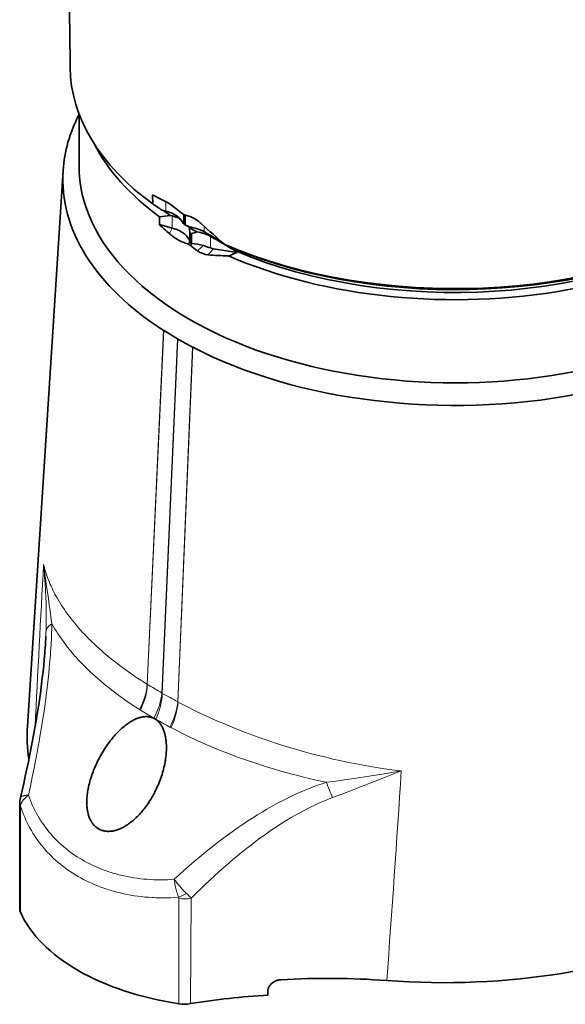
# Model space of a CAD drawing. Extents: x -922 to 7836, y -4841 to 1297.
# Tile 20 of 89: x 4686 to 4809, y -4841 to -4618. Entities that reach past the tile are written whole.
import ezdxf

# ---------------------------------------------------------------- set-up
doc = ezdxf.new("R2010")
doc.units = 0

msp = doc.modelspace()

# ---------------------------------------------------------------- linework, layer by layer
at = {"color": 7, "lineweight": 35}
for p, q in [((4699, -4639.631348), (4699, -4651.317871)), ((4695.398438, -4652.407227), (4687.334473, -4777.958984)), ((4715.65918, -4659.977051), (4715.583984, -4657.915039)), ((4718.645996, -4661.597656), (4717.785645, -4661.365723)), ((4717.15625, -4664.634766), (4717.15625, -4662.854492)), ((4720.05957, -4662.665039), (4719.588379, -4662.547852)), ((4722.431152, -4662.201172), (4722.10498, -4662.011719)), ((4722.431152, -4662.201172), (4722.759277, -4662.389648)), ((4722.658691, -4662.332031), (4722.658691, -4664.49707)), ((4723.012207, -4662.466309), (4723.012207, -4664.701172)), ((4717.15625, -4664.634766), (4720.05957, -4665.416504)), ((4722.658691, -4664.49707), (4722.835449, -4664.599121)), ((4723.012207, -4664.701172), (4722.835449, -4664.599121)), ((4723.85791, -4665.17334), (4723.012207, -4664.701172)), ((4731.269531, -4668.54834), (4727.312012, -4666.263672)), ((4724.072754, -4666.526367), (4724.072754, -4668.714844)), ((4724.426758, -4666.730469), (4724.426758, -4668.918945)), ((4723.588379, -4668.991211), (4724.072754, -4668.714844)), ((4724.205078, -4669.347168), (4724.426758, -4668.918945)), ((4729.378906, -4670.081055), (4734.772461, -4670.928711)), ((4733.723145, -4669.965332), (4733.669922, -4669.93457)), ((4733.723145, -4669.965332), (4733.822754, -4670.004883)), ((4734.22998, -4670.519043), (4734.772461, -4670.928711)), ((4718.083984, -4688.544922), (4718.138184, -4688.578125)), ((4724.703125, -4692.366699), (4724.644531, -4692.334473)), ((4685.596191, -4819.317383), (4685.596191, -4795.53418)), ((4741.674316, -4838.77832), (4741.67041, -4837.936035))]:
    msp.add_line(p, q, dxfattribs=at)
at = {"color": 7, "lineweight": 13}
for p, q in [((4718.645996, -4659.465332), (4718.645996, -4661.597656)), ((4720.05957, -4662.665039), (4720.05957, -4665.416504)), ((4719.409668, -4666.678711), (4720.060059, -4665.416504)), ((4727.312012, -4666.263672), (4727.312012, -4665.050293)), ((4728.72998, -4669.919434), (4728.72998, -4667.309082)), ((4718.083984, -4688.544922), (4714.362305, -4768.498047)), ((4718.138184, -4688.578125), (4714.416992, -4768.524902)), ((4721.251953, -4690.47168), (4717.711914, -4770.51123)), ((4721.362793, -4690.535645), (4717.823242, -4770.575195)), ((4721.293945, -4772.495605), (4724.644531, -4692.334473)), ((4721.352051, -4772.533691), (4724.703125, -4692.366699)), ((4692.650879, -4753.292969), (4692.85498, -4754.828125)), ((4685.756836, -4820.043457), (4685.756836, -4796.260254)), ((4721.570801, -4840.720703), (4721.570801, -4816.9375)), ((4724.352051, -4816.893066), (4724.192383, -4840.704102))]:
    msp.add_line(p, q, dxfattribs=at)
at = {"color": 7, "lineweight": 35}
for points in [[(4717.958496, -4659.107422), (4718.11084, -4659.182617), (4718.258301, -4659.257324), (4718.542969, -4659.408203), (4718.816895, -4659.5625), (4719.084961, -4659.721191), (4719.226074, -4659.808594), (4719.366699, -4659.897949), (4719.510254, -4659.991699), (4719.654297, -4660.087891), (4719.945801, -4660.290039), (4720.25, -4660.510742), (4720.57373, -4660.754883), (4720.899414, -4661.010254), (4721.255859, -4661.29834), (4721.652832, -4661.62793), (4722.10498, -4662.011719)], [(4719.409668, -4666.678711), (4719.545898, -4666.794922), (4719.678711, -4666.905762), (4719.80957, -4667.012207), (4719.937988, -4667.114258), (4720.1875, -4667.305176), (4720.430664, -4667.481445), (4720.67041, -4667.645996), (4720.90918, -4667.800293), (4721.029297, -4667.874512), (4721.150879, -4667.946777), (4721.313965, -4668.041016), (4721.480469, -4668.132324), (4721.650391, -4668.22168), (4721.848145, -4668.319824), (4722.053711, -4668.416992), (4722.269043, -4668.512695), (4722.49707, -4668.607422), (4722.739258, -4668.702148), (4722.999023, -4668.797363), (4723.280762, -4668.893555), (4723.588379, -4668.991211)], [(4685.745117, -4794.179688), (4686.125488, -4792.547363), (4686.496582, -4790.916504), (4686.85791, -4789.287598), (4687.209473, -4787.661621), (4687.550781, -4786.038574), (4687.881348, -4784.418945), (4688.201172, -4782.803711), (4688.509766, -4781.193848), (4688.810059, -4779.570313), (4689.097656, -4777.954102), (4689.372559, -4776.345215), (4689.634766, -4774.745117), (4689.882813, -4773.154785), (4690.116211, -4771.575195), (4690.335449, -4770.008301), (4690.538574, -4768.45459), (4690.710938, -4767.046387), (4690.869141, -4765.652832), (4691.012695, -4764.275391), (4691.141602, -4762.915527), (4691.254883, -4761.575684), (4691.305176, -4760.916504), (4691.352051, -4760.257324), (4691.394043, -4759.61084), (4691.432617, -4758.963867), (4691.46582, -4758.330078), (4691.495605, -4757.696777)], [(4703, -4786.345215), (4703.197266, -4785.936035), (4703.401367, -4785.530762), (4703.611816, -4785.128906), (4703.828125, -4784.730469), (4704.050781, -4784.336426), (4704.279297, -4783.946289), (4704.51416, -4783.560547), (4704.754883, -4783.178711), (4705.001465, -4782.801758), (4705.253906, -4782.429199), (4705.511719, -4782.062012), (4705.775879, -4781.699707), (4705.911133, -4781.519043), (4706.047852, -4781.339844), (4706.184082, -4781.165039), (4706.321777, -4780.991211), (4706.532715, -4780.731445), (4706.746582, -4780.475586), (4706.963867, -4780.222656), (4707.18457, -4779.974121), (4707.453613, -4779.680664), (4707.727539, -4779.393555), (4707.866211, -4779.251953), (4708.006348, -4779.112305), (4708.23291, -4778.892578), (4708.462402, -4778.677246), (4708.695313, -4778.466309), (4708.931152, -4778.260254), (4709.17041, -4778.05957), (4709.436035, -4777.84668), (4709.570313, -4777.742676), (4709.705078, -4777.640137), (4709.886719, -4777.506836), (4710.070313, -4777.376953), (4710.255371, -4777.250488), (4710.47998, -4777.104004), (4710.707031, -4776.962891), (4710.936523, -4776.828125), (4711.168457, -4776.699707), (4711.402344, -4776.578125), (4711.632813, -4776.466797), (4711.865234, -4776.362305), (4711.982422, -4776.312988), (4712.100098, -4776.265625), (4712.289551, -4776.194336), (4712.47998, -4776.128418), (4712.671387, -4776.067871), (4712.864258, -4776.013672), (4713.057617, -4775.966309), (4713.164063, -4775.942871), (4713.270508, -4775.921387), (4713.376953, -4775.902344), (4713.483398, -4775.885254), (4713.625488, -4775.866211), (4713.767578, -4775.850586), (4713.909668, -4775.839844), (4714.080078, -4775.832031), (4714.25, -4775.831055), (4714.418945, -4775.835938), (4714.587402, -4775.848145), (4714.754883, -4775.867188), (4714.92627, -4775.893555), (4715.095703, -4775.928223), (4715.179688, -4775.948242), (4715.263184, -4775.970215), (4715.387695, -4776.006836), (4715.510742, -4776.047363), (4715.631836, -4776.092773), (4715.751465, -4776.142578), (4715.877441, -4776.200195), (4716.001465, -4776.262695), (4716.122559, -4776.330078), (4716.241699, -4776.401855), (4716.358398, -4776.478516), (4716.429688, -4776.528809), (4716.5, -4776.580566), (4716.569824, -4776.634277), (4716.638672, -4776.689941), (4716.772461, -4776.806152), (4716.893555, -4776.92041), (4717.010254, -4777.040039), (4717.123535, -4777.164551), (4717.231934, -4777.294434), (4717.336426, -4777.428223), (4717.436523, -4777.566406), (4717.494629, -4777.651367), (4717.550781, -4777.737305), (4717.65918, -4777.914063), (4717.761719, -4778.095215), (4717.858398, -4778.280762), (4717.94873, -4778.470215), (4718.036133, -4778.668945), (4718.117676, -4778.871582), (4718.193359, -4779.077637), (4718.263672, -4779.286133), (4718.328613, -4779.498047), (4718.378418, -4779.675781), (4718.424805, -4779.855469), (4718.468262, -4780.036621), (4718.498047, -4780.17334), (4718.526367, -4780.310547), (4718.577148, -4780.587402), (4718.615234, -4780.825684), (4718.648438, -4781.065918), (4718.676758, -4781.307129), (4718.700684, -4781.549316), (4718.713867, -4781.710938), (4718.725098, -4781.873535), (4718.741699, -4782.19873), (4718.751465, -4782.524902), (4718.753906, -4782.800781)], [(4718.753906, -4782.800781), (4718.75293, -4782.979004), (4718.75, -4783.157715), (4718.737793, -4783.515137), (4718.71875, -4783.873047), (4718.691895, -4784.230957), (4718.658203, -4784.588867), (4718.617676, -4784.946289), (4718.570801, -4785.303223), (4718.517578, -4785.660156), (4718.483887, -4785.863281), (4718.44873, -4786.066406), (4718.372559, -4786.472168), (4718.288574, -4786.876465), (4718.196777, -4787.279785), (4718.098145, -4787.681152), (4717.992188, -4788.081543), (4717.879395, -4788.47998), (4717.754883, -4788.892578), (4717.623535, -4789.302734), (4717.484375, -4789.710938), (4717.338379, -4790.117188), (4717.186035, -4790.520508), (4717.026367, -4790.921387), (4716.859863, -4791.319336), (4716.687012, -4791.713867), (4716.507813, -4792.105469)], [(4703, -4786.345215), (4702.805176, -4786.766113), (4702.617188, -4787.190918), (4702.525879, -4787.404297), (4702.436523, -4787.618652), (4702.297363, -4787.962891), (4702.163086, -4788.309082), (4702.033691, -4788.657227), (4701.909668, -4789.006836), (4701.790527, -4789.358398), (4701.666504, -4789.744629), (4701.549316, -4790.132813), (4701.438477, -4790.522461), (4701.334961, -4790.913574), (4701.23877, -4791.306152), (4701.150391, -4791.700195), (4701.108887, -4791.897949), (4701.069824, -4792.096191), (4701.032227, -4792.293457), (4700.997559, -4792.491211), (4700.942871, -4792.828125), (4700.894531, -4793.165039), (4700.852539, -4793.501953), (4700.817871, -4793.839355), (4700.790527, -4794.176758), (4700.770508, -4794.513184), (4700.763184, -4794.684082), (4700.757813, -4794.85498), (4700.754883, -4795.02002), (4700.753906, -4795.185059)], [(4700.753906, -4795.185059), (4700.757324, -4795.489746), (4700.768066, -4795.792969), (4700.786621, -4796.094727), (4700.798828, -4796.245117), (4700.812988, -4796.39502), (4700.829102, -4796.544434), (4700.847656, -4796.693359), (4700.883789, -4796.946777), (4700.926758, -4797.19873), (4700.976074, -4797.447754), (4701.032715, -4797.694824), (4701.096191, -4797.938477), (4701.130859, -4798.05957), (4701.16748, -4798.179688), (4701.205566, -4798.297852), (4701.245605, -4798.415527), (4701.324707, -4798.630371), (4701.410645, -4798.841797), (4701.456055, -4798.945801), (4701.503418, -4799.048828), (4701.569336, -4799.18457), (4701.638184, -4799.317871), (4701.710449, -4799.44873), (4701.807617, -4799.61377), (4701.910645, -4799.774902), (4702.018555, -4799.931152), (4702.131836, -4800.08252), (4702.250488, -4800.229004), (4702.374512, -4800.370117), (4702.503418, -4800.505371), (4702.63623, -4800.633789), (4702.773926, -4800.755859), (4702.916016, -4800.871582), (4702.98877, -4800.926758), (4703.0625, -4800.980469), (4703.163086, -4801.049805), (4703.265137, -4801.115723), (4703.369141, -4801.178711), (4703.475098, -4801.238281), (4703.58252, -4801.294922), (4703.691406, -4801.348633), (4703.774414, -4801.38623), (4703.85791, -4801.422363), (4703.942383, -4801.457031), (4704.027832, -4801.489258), (4704.200684, -4801.548828), (4704.376465, -4801.601074), (4704.554199, -4801.645508), (4704.712402, -4801.678711), (4704.871582, -4801.706055), (4705.032715, -4801.728027), (4705.194336, -4801.744629), (4705.356934, -4801.755859), (4705.458496, -4801.759766), (4705.560059, -4801.762207), (4705.663574, -4801.762207), (4705.767578, -4801.760254), (4705.973633, -4801.750977), (4706.180176, -4801.733398), (4706.369629, -4801.710938), (4706.558594, -4801.682617), (4706.74707, -4801.648438), (4706.935547, -4801.608398), (4707.123535, -4801.563477), (4707.240234, -4801.532227), (4707.356934, -4801.499023), (4707.589844, -4801.427246), (4707.820801, -4801.347656), (4707.942383, -4801.302246), (4708.063477, -4801.255371), (4708.304688, -4801.155762), (4708.543457, -4801.04834), (4708.780273, -4800.934082), (4709.014648, -4800.813477), (4709.246582, -4800.686035), (4709.430664, -4800.57959), (4709.612793, -4800.469727), (4709.793457, -4800.355957), (4709.927734, -4800.269043), (4710.060547, -4800.179688), (4710.193359, -4800.088379), (4710.325195, -4799.995117), (4710.512207, -4799.858398), (4710.697266, -4799.71875), (4710.879883, -4799.575195), (4711.015137, -4799.466309), (4711.148926, -4799.355957), (4711.283203, -4799.242188), (4711.416016, -4799.126953), (4711.677246, -4798.892578), (4711.934082, -4798.652344), (4712.186523, -4798.405762), (4712.433594, -4798.153809), (4712.65625, -4797.918945), (4712.874512, -4797.680176), (4713.089355, -4797.437012), (4713.300293, -4797.189941), (4713.507324, -4796.938965), (4713.634766, -4796.780273), (4713.760742, -4796.620605), (4714.008301, -4796.296875), (4714.25, -4795.967773), (4714.464844, -4795.664551), (4714.674805, -4795.356934), (4714.879883, -4795.045898), (4715.080078, -4794.731445), (4715.275391, -4794.414063), (4715.466309, -4794.092773), (4715.633789, -4793.80127), (4715.796875, -4793.507324), (4715.956543, -4793.210938), (4716.112305, -4792.912109), (4716.213867, -4792.711914), (4716.313477, -4792.510742), (4716.507813, -4792.105469)], [(4741.67041, -4837.936035), (4741.672852, -4837.827148), (4741.681152, -4837.71875), (4741.694824, -4837.61084), (4741.713867, -4837.503906), (4741.737793, -4837.397949), (4741.755859, -4837.333008), (4741.775391, -4837.268555), (4741.820313, -4837.141602), (4741.87207, -4837.018066), (4741.921875, -4836.914551), (4741.976563, -4836.813477), (4742.035645, -4836.71582), (4742.098145, -4836.621094), (4742.14209, -4836.560059), (4742.187012, -4836.500977), (4742.234375, -4836.442383), (4742.282715, -4836.384766), (4742.383301, -4836.275879), (4742.488281, -4836.172852), (4742.597168, -4836.076172), (4742.709961, -4835.984863), (4742.812988, -4835.90918), (4742.918457, -4835.837891), (4743.025879, -4835.770996), (4743.135742, -4835.708496), (4743.209473, -4835.669434), (4743.28418, -4835.632324), (4743.359863, -4835.597168), (4743.436035, -4835.563965), (4743.589844, -4835.50293), (4743.746094, -4835.449707), (4743.903809, -4835.403809), (4744.0625, -4835.365723), (4744.222656, -4835.334961), (4744.352539, -4835.31543), (4744.482422, -4835.300293), (4744.612305, -4835.290527)]]:
    msp.add_lwpolyline(points, dxfattribs=at)
at = {"color": 7, "lineweight": 13}
for points in [[(4690.989746, -4741.443848), (4691.051758, -4742.085938), (4691.116211, -4742.793945), (4691.176758, -4743.501465), (4691.233398, -4744.208008), (4691.305664, -4745.198242), (4691.338867, -4745.692871), (4691.370117, -4746.187012), (4691.398926, -4746.680664), (4691.42627, -4747.174316), (4691.458984, -4747.831543), (4691.488281, -4748.487793), (4691.51416, -4749.143066), (4691.541504, -4749.983887), (4691.562988, -4750.822754), (4691.578125, -4751.65918), (4691.587402, -4752.492676), (4691.589844, -4753.323242), (4691.586426, -4754.150879), (4691.576172, -4754.975098)], [(4690.989746, -4741.443848), (4691.047363, -4741.672363), (4691.106934, -4741.900391), (4691.168457, -4742.128906), (4691.231934, -4742.356934), (4691.365234, -4742.810547), (4691.505859, -4743.262695), (4691.654297, -4743.713379), (4691.810547, -4744.162109), (4691.974609, -4744.609375), (4692.146484, -4745.055176), (4692.325684, -4745.499023), (4692.512695, -4745.941406), (4692.707031, -4746.381836), (4692.90918, -4746.820801), (4693.118652, -4747.258301), (4693.335449, -4747.694336), (4693.560059, -4748.128418), (4693.791992, -4748.561035), (4694.030762, -4748.992188)], [(4690.989746, -4741.443848), (4691.069824, -4742.008301), (4691.683594, -4746.325195), (4692.07959, -4749.137207), (4692.273438, -4750.532715), (4692.464355, -4751.919922), (4692.650391, -4753.292969)], [(4694.030762, -4748.992188), (4694.340332, -4749.529297), (4694.661133, -4750.063965), (4694.993164, -4750.596191), (4695.336426, -4751.125488), (4695.69043, -4751.652832), (4696.055664, -4752.177246), (4696.431641, -4752.699219), (4696.818359, -4753.21875), (4697.21582, -4753.73584), (4697.58252, -4754.19873), (4697.958008, -4754.659668), (4698.341309, -4755.118652), (4698.733398, -4755.575195), (4699.133301, -4756.029785), (4699.472656, -4756.407227), (4699.817871, -4756.783203), (4700.168945, -4757.157227), (4700.435547, -4757.437012), (4700.705078, -4757.71582), (4701.253906, -4758.270996), (4701.814941, -4758.822754), (4702.387207, -4759.371094), (4702.97168, -4759.916016), (4703.567871, -4760.457031), (4704.175293, -4760.995117), (4704.793945, -4761.529297), (4705.42334, -4762.05957), (4706.063965, -4762.586426), (4706.65918, -4763.064941), (4707.263184, -4763.540039), (4707.875488, -4764.012207), (4708.49707, -4764.481445), (4709.126465, -4764.947266), (4709.657715, -4765.333008), (4710.194336, -4765.716309), (4710.736816, -4766.097656), (4711.147461, -4766.381836), (4711.560547, -4766.665039), (4712.249023, -4767.128418), (4712.945313, -4767.588867), (4713.649902, -4768.044922), (4714.362305, -4768.498047)], [(4692.85498, -4754.828125), (4692.834473, -4755.924805), (4692.802246, -4757.035156), (4692.757324, -4758.157227), (4692.701172, -4759.291016), (4692.633789, -4760.435059), (4692.586426, -4761.154785), (4692.534668, -4761.87793), (4692.419434, -4763.333984), (4692.288574, -4764.801758), (4692.161621, -4766.094238), (4692.023926, -4767.394531), (4691.875977, -4768.701172), (4691.717773, -4770.013184), (4691.606445, -4770.891113), (4691.491211, -4771.771484), (4691.248047, -4773.537598), (4691.017578, -4775.117676), (4690.774902, -4776.702637), (4690.520508, -4778.291992), (4690.254395, -4779.885254), (4689.977051, -4781.481445), (4689.79834, -4782.480469), (4689.615723, -4783.480469), (4689.237793, -4785.481934), (4688.844727, -4787.48584), (4688.436523, -4789.491211), (4688.006348, -4791.530762), (4687.562012, -4793.571289)], [(4692.85498, -4754.828125), (4693.164551, -4755.373047), (4693.484863, -4755.914551), (4693.815918, -4756.453613), (4694.157227, -4756.989258), (4694.509277, -4757.522461), (4694.87207, -4758.052734), (4695.244629, -4758.580078), (4695.62793, -4759.104492), (4696.020996, -4759.626465), (4696.424316, -4760.14502), (4696.767578, -4760.574707), (4697.118164, -4761.002441), (4697.475586, -4761.428223), (4697.839355, -4761.852051), (4698.085449, -4762.133301), (4698.334473, -4762.413086), (4698.586914, -4762.692871), (4698.842285, -4762.97168), (4699.361328, -4763.525879), (4699.891602, -4764.076172), (4700.433105, -4764.622559), (4700.98584, -4765.165039), (4701.549805, -4765.703613), (4702.124512, -4766.238281), (4702.709473, -4766.769043), (4703.305664, -4767.295898), (4703.911621, -4767.818848), (4704.52832, -4768.337402), (4705.154785, -4768.852051), (4705.791504, -4769.362305), (4706.437988, -4769.868652), (4706.928711, -4770.245605), (4707.425293, -4770.620117), (4707.927246, -4770.992188), (4708.306152, -4771.269043), (4708.6875, -4771.544434), (4709.074219, -4771.819824), (4709.463867, -4772.094238), (4710.249023, -4772.636719), (4711.045898, -4773.173828), (4711.853516, -4773.705566), (4712.671875, -4774.231445)], [(4721.352051, -4772.533691), (4722.429688, -4773.098145), (4723.519531, -4773.655273), (4724.621094, -4774.20459), (4725.734375, -4774.746094), (4726.482422, -4775.102539), (4727.235352, -4775.456055), (4728.755859, -4776.151367), (4730.294434, -4776.83252), (4731.850586, -4777.499023), (4733.424316, -4778.150879), (4735.01416, -4778.787109), (4736.619629, -4779.408203), (4738.240234, -4780.013184), (4739.875488, -4780.602539), (4741.524902, -4781.175293), (4743.187012, -4781.731445), (4744.862305, -4782.270508), (4746.549805, -4782.791992), (4748.249023, -4783.296387), (4749.958984, -4783.782227), (4751.544434, -4784.213867), (4753.138184, -4784.629395), (4754.740234, -4785.02832), (4756.350098, -4785.410645), (4757.966797, -4785.775879), (4759.590332, -4786.123535), (4761.220703, -4786.453613), (4762.856445, -4786.764648), (4764.498535, -4787.057617), (4766.14502, -4787.330566), (4767.560059, -4787.548828), (4768.978027, -4787.752441), (4770.398926, -4787.94043), (4771.822754, -4788.112793)], [(4719.762207, -4778.325195), (4720.774414, -4778.850586), (4721.797852, -4779.368652), (4722.832031, -4779.878418), (4723.875977, -4780.380859), (4724.930664, -4780.875488), (4725.994629, -4781.361816), (4727.068848, -4781.840332), (4727.910156, -4782.207031), (4728.757813, -4782.568848), (4729.610352, -4782.925293), (4730.253418, -4783.189941), (4730.899414, -4783.451172), (4732.199707, -4783.96582), (4733.511719, -4784.46875), (4734.834473, -4784.960449), (4736.167969, -4785.439941), (4737.511719, -4785.907715), (4738.865234, -4786.363281), (4740.228027, -4786.807129), (4741.600586, -4787.238281), (4742.981445, -4787.657227), (4744.371094, -4788.063477), (4745.769043, -4788.457031), (4747.175293, -4788.837402), (4748.453125, -4789.169922), (4749.736816, -4789.491699), (4751.026367, -4789.802246), (4752.321289, -4790.101563), (4753.62207, -4790.389648), (4754.927246, -4790.666016)], [(4754.927246, -4790.666016), (4756.465332, -4790.461914), (4758.005371, -4790.250488), (4759.546875, -4790.032715), (4761.090332, -4789.808594), (4762.635254, -4789.579102), (4763.601074, -4789.432617), (4764.567383, -4789.28418), (4766.500488, -4788.981445), (4768.43457, -4788.671875), (4770.12793, -4788.39502), (4771.822754, -4788.112793)], [(4756.307617, -4794.138184), (4757.363281, -4793.743164), (4758.416016, -4793.345215), (4759.367188, -4792.98291), (4760.31543, -4792.618652), (4761.457031, -4792.177246), (4762.594727, -4791.734863), (4763.777344, -4791.272461), (4764.956543, -4790.80957), (4766.871582, -4790.056152), (4768.777344, -4789.306152), (4770.305176, -4788.706055), (4771.443848, -4788.260742), (4771.822754, -4788.112793)], [(4687.562012, -4793.571289), (4687.410156, -4793.580078), (4687.263184, -4793.590332), (4687.036621, -4793.612305), (4686.927734, -4793.625488), (4686.822754, -4793.640625), (4686.724609, -4793.656738), (4686.629883, -4793.674316), (4686.494141, -4793.704102), (4686.368164, -4793.737305), (4686.252441, -4793.773926), (4686.146973, -4793.813965), (4686.097656, -4793.835938), (4686.05127, -4793.858398), (4685.994141, -4793.890137), (4685.942383, -4793.922852), (4685.896484, -4793.95752), (4685.851563, -4793.998047), (4685.813965, -4794.040527), (4685.783691, -4794.084473), (4685.760742, -4794.129883)], [(4687.562012, -4793.571289), (4687.411621, -4793.685547), (4687.268066, -4793.799805), (4687.104004, -4793.938965), (4686.947266, -4794.081543), (4686.798828, -4794.227051), (4686.726563, -4794.30127), (4686.656738, -4794.376465), (4686.59082, -4794.450684), (4686.526855, -4794.524902), (4686.466309, -4794.599121), (4686.407227, -4794.673828), (4686.352051, -4794.747559), (4686.299316, -4794.821289), (4686.223145, -4794.934082), (4686.152344, -4795.047363), (4686.087402, -4795.161621), (4686.027344, -4795.275879), (4685.967773, -4795.40332), (4685.915039, -4795.53125), (4685.870117, -4795.65918), (4685.832031, -4795.787109), (4685.801758, -4795.914551), (4685.779297, -4796.041504)], [(4687.562012, -4793.571289), (4687.783203, -4794.183594), (4688.017578, -4794.789063), (4688.265625, -4795.387695), (4688.526367, -4795.979004), (4688.800781, -4796.5625), (4689.088867, -4797.138672), (4689.389648, -4797.706543), (4689.703613, -4798.266602), (4690.030762, -4798.817871), (4690.199219, -4799.090332), (4690.371094, -4799.36084), (4690.545898, -4799.628906), (4690.723633, -4799.89502), (4691.015625, -4800.315918), (4691.31543, -4800.730957), (4691.623047, -4801.140625), (4691.938965, -4801.543945), (4692.262695, -4801.940918), (4692.469238, -4802.186035), (4692.678711, -4802.428711), (4693.106445, -4802.907227), (4693.546387, -4803.375488), (4693.998047, -4803.833496), (4694.461426, -4804.281738), (4694.936035, -4804.719727), (4695.422363, -4805.146973), (4695.919434, -4805.563477), (4696.427246, -4805.969238), (4696.945313, -4806.364746), (4697.474121, -4806.748535), (4698.013184, -4807.121582), (4698.561523, -4807.483398), (4699.120117, -4807.833984), (4699.65918, -4808.15625), (4700.206543, -4808.468262), (4700.761719, -4808.769531), (4701.324707, -4809.060547), (4701.895508, -4809.34082), (4702.473633, -4809.610352), (4703.059082, -4809.869141), (4703.651367, -4810.117188), (4704.25, -4810.354492), (4704.703613, -4810.524902), (4705.160156, -4810.689453), (4705.620605, -4810.847656), (4705.968262, -4810.961914), (4706.317383, -4811.072754), (4706.668457, -4811.180176), (4707.021484, -4811.28418), (4707.375977, -4811.384766), (4707.732422, -4811.481445), (4708.449707, -4811.664063), (4709.172852, -4811.83252), (4709.902344, -4811.986816), (4710.636719, -4812.125977), (4711.376953, -4812.250977), (4712.121094, -4812.361328), (4712.870117, -4812.457031), (4713.623047, -4812.538086), (4714.379883, -4812.604492), (4715.139648, -4812.655762), (4715.902832, -4812.692871), (4716.668457, -4812.714844), (4717.436523, -4812.72168), (4718.206055, -4812.713867), (4718.978027, -4812.691406), (4719.750977, -4812.654297), (4720.524414, -4812.602051)], [(4685.779297, -4796.041504), (4685.99707, -4796.687012), (4686.229004, -4797.325684), (4686.474609, -4797.957031), (4686.734863, -4798.581055), (4687.009277, -4799.197754), (4687.297363, -4799.806641), (4687.599609, -4800.407715), (4687.916016, -4801.000488), (4688.246582, -4801.584961), (4688.59082, -4802.160156), (4688.94873, -4802.727051), (4689.320313, -4803.284668), (4689.705566, -4803.833496), (4690.104492, -4804.37207), (4690.516113, -4804.901855), (4690.941406, -4805.421387), (4691.379395, -4805.931152), (4691.830566, -4806.430664), (4692.293945, -4806.919922), (4692.77002, -4807.398438), (4693.258301, -4807.866699), (4693.758301, -4808.324219), (4694.270508, -4808.770996), (4694.794434, -4809.206543), (4695.32959, -4809.630859), (4695.875488, -4810.043945), (4696.432617, -4810.445313), (4697.004395, -4810.838379), (4697.586914, -4811.219238), (4698.179199, -4811.588379), (4698.781738, -4811.945313), (4699.393555, -4812.290039), (4700.015625, -4812.623047), (4700.645996, -4812.943359), (4701.286133, -4813.251465), (4701.93457, -4813.547363), (4702.59082, -4813.830566), (4703.255859, -4814.101074), (4703.928223, -4814.358887), (4704.608398, -4814.604004), (4705.29541, -4814.836426), (4705.66748, -4814.956055), (4706.041016, -4815.071777), (4706.418945, -4815.18457), (4706.798828, -4815.293457), (4707.561523, -4815.499512), (4708.331055, -4815.69043), (4709.106934, -4815.866211), (4709.88916, -4816.026855), (4710.677246, -4816.172363), (4711.470703, -4816.302734), (4712.269043, -4816.41748), (4713.072266, -4816.51709), (4713.879883, -4816.601563), (4714.691406, -4816.67041), (4715.506348, -4816.724121), (4715.929199, -4816.746094), (4716.353027, -4816.763672), (4717.202637, -4816.786621), (4718.055664, -4816.793457), (4718.910645, -4816.783691), (4719.767578, -4816.757324), (4720.625977, -4816.715332), (4721.485352, -4816.65625)], [(4720.524414, -4812.602051), (4720.535156, -4812.708984), (4720.572266, -4813.024414), (4720.617188, -4813.354004), (4720.669434, -4813.683594), (4720.728516, -4814.012695), (4720.794434, -4814.339844), (4720.866699, -4814.665039), (4720.945313, -4814.986328), (4721.030273, -4815.302734), (4721.120605, -4815.614258), (4721.217285, -4815.918945), (4721.302734, -4816.17041), (4721.39209, -4816.416504), (4721.485352, -4816.65625)]]:
    msp.add_lwpolyline(points, dxfattribs=at)
at = {"color": 7, "lineweight": 35}
for centre, radius, start, end in [((-248536.15625, -7010.827148), 253244.348715, 0.538853, 0.55923), ((4761.634277, -4569.131836), 100.015885, 242.585059, 244.107345), ((4819.577637, -4503.202637), 188.088411, 236.461358, 237.235027), ((4731.856934, -4769.54834), 107.701715, 96.54109, 97.845069), ((4718.178223, -4670.447754), 8.00597, 62.780285, 76.409552), ((4717.376953, -4680.789551), 19.170522, 68.89676, 73.695023), ((4760.580078, -4619.025879), 62.974402, 226.405666, 229.17371), ((4720.910156, -4666.856934), 2.937023, 53.464631, 56.54255), ((4721.129395, -4666.515137), 2.994736, 24.116959, 27.469472), ((4717.201172, -4667.055664), 6.891883, 4.402955, 14.832316), ((4727.286133, -4672.750977), 6.664827, 104.557513, 115.407179), ((4844.260254, -4536.669434), 173.66268, 227.383244, 229.7138), ((3961.061035, -5989.031738), 1528.484735, 59.61288, 59.851568), ((4737.678711, -4653.586426), 20.734612, 229.472107, 234.887409), ((4706.507813, -4735.118164), 68.881783, 71.178822, 72.606311), ((4730.004395, -4666.200684), 3.930997, 251.089656, 260.846151), ((4830.661133, -4459.090332), 232.083127, 244.833872, 245.338459), ((4733.583984, -4603.947754), 67.753766, 265.388746, 269.306098), ((4665.582031, -4493.016602), 190.892699, 290.605585, 291.251236), ((4681.164063, -4752.881836), 74.176054, 57.28591, 60.101403), ((4721.988281, -4689.324219), 1.363107, 237.307673, 242.692621), ((4686.293457, -4758.399902), 76.389953, 59.864873, 62.671883), ((4721.460449, -4780.143555), 34.195941, 176.337125, 188.896726), ((4691.415527, -4795.481934), 5.818866, 167.068121, 180.51454), ((4755.143555, -5015.13916), 180.156186, 85.731783, 93.351214), ((4751.445313, -5007.939453), 169.442309, 93.305746, 99.255612)]:
    msp.add_arc(centre, radius, start, end, dxfattribs=at)
at = {"color": 7, "lineweight": 13}
for centre, radius, start, end in [((4712.59375, -4653.957031), 21.176337, 308.420314, 313.231284), ((4820.626465, -4752.265137), 122.801923, 137.991623, 138.865095), ((20397.839844, -5587.081055), 15729.597257, 176.918237, 177.052273), ((4590.772461, -4753.358398), 100.816839, 358.077874, 359.081316), ((4593.537598, -4753.436035), 98.050695, 357.509358, 358.068824), ((4714.563477, -4768.161621), 0.391891, 239.171727, 248.060665), ((4683.326172, -4823.824707), 63.440501, 57.178826, 60.654293), ((4717.996094, -4770.148438), 0.460567, 231.966396, 247.949736), ((4687.555664, -4829.376953), 66.134226, 59.326525, 62.763496), ((4721.615234, -4772.067383), 0.535326, 233.097585, 240.552054), ((4715.080566, -4770.439453), 4.492611, 237.579624, 240.774253), ((4686.976074, -4820.603027), 53.007214, 56.923876, 60.7373), ((4718.517578, -4772.168945), 4.791292, 236.956697, 243.042764), ((4691.273926, -4825.672852), 55.249232, 59.241653, 63.012873), ((4722.124023, -4773.831055), 5.07686, 239.271106, 242.276827), ((-1540.083496, -4376.146973), 6325.335709, 355.8356, 356.265709), ((4689.874512, -4795.044434), 4.21438, 167.466977, 193.683746), ((4686.067871, -4794.254883), 0.331545, 157.820769, 166.847683), ((4741.38916, -4797.347168), 25.846795, 216.171939, 225.541811), ((4717.586914, -4806.206055), 11.154694, 290.456776, 300.72531), ((4721.098633, -4816.925781), 0.471784, 358.606506, 34.871825), ((4705.03125, -4834.594727), 26.204145, 42.495917, 45.840883)]:
    msp.add_arc(centre, radius, start, end, dxfattribs=at)
at = {"color": 7, "lineweight": 35}
for centre, major_axis, ratio, start_param, end_param in [((4784.03418, -4628.85791), (87.049316, 0.037598), 0.57726, 3.1468783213, 3.8086772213), ((4784, -4654.310059), (-88.662598, 0), 0.57735, 5.9947659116, 6.2460079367), ((4784, -4632.540039), (-85, 0), 0.57735, 0.2879921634, 0.6658446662), ((4784, -4632.540039), (-85, 0), 0.57735, 0.9238098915, 2.8208822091), ((4784, -4654.310059), (88.662598, 0), 0.57735, 9.3876005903, 10.1573623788), ((4784, -4651.319336), (-85, 0), 0.57735, 6.2831568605, 9.4247495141), ((4784, -4631.578125), (-83.822266, 0), 0.57735, 0.6646810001, 0.6944083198), ((4715.6875, -4665.260254), (7, 0), 0.57735, 0.2128864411, 1.1344640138), ((4725.231934, -4668.577148), (3.807617, -5.583008), 0.561626, 1.9628022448, 2.4540211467), ((4784, -4631.578125), (-83.822266, 0), 0.57735, 0.9350737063, 2.4193341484), ((4717.101563, -4669.079102), (7, 0), 0.57735, 0.0902724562, 1.1344640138), ((4722.362305, -4669.121582), (7, 0), 0.57735, 0.7853981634, 1.3554558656), ((4784, -4631.578125), (-83.822266, 0), 0.57735, 0.7706827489, 0.8001771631), ((4784, -4654.310059), (-88.662598, 0), 0.57735, 0.8382119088, 2.9415318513), ((4723.745605, -4670.516602), (7.03418, 0.374512), 0.611061, 0.7512788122, 1.2700189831), ((4783.999512, -4628.865234), (87.015625, 0.025879), 0.577353, 4.0712792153, 5.49744399), ((4784, -4629.681152), (86.000488, 0), 0.577359, 4.0879849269, 5.4977792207), ((4784, -4632.131836), (84.5, 0), 0.57735, 3.9240322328, 3.9299494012), ((4784, -4634.46875), (-85, 0), 0.57735, 0.7802711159, 0.7905252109), ((4784, -4634.319824), (84.5, 0), 0.57735, 3.9240322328, 3.9299494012), ((4723.779297, -4672.943359), (7.000488, -0.005859), 0.577402, 1.0772564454, 1.478707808), ((4726.691895, -4664.222168), (2.899414, -7.045898), 0.620289, 5.517449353, 5.9765633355), ((4690.596191, -4819.317383), (5, 0), 0.57735, 3.1415181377, 3.3958907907), ((4734.148926, -4812.781738), (50, 0), 0.57735, 3.3958907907, 4.4580908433), ((4783.905273, -4781.49707), (96.824219, 2.13916), 0.562053, 4.5407424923, 5.3722278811), ((4722.828613, -4837.926758), (5, 0), 0.57735, 4.4580908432, 4.9886747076)]:
    msp.add_ellipse(centre, major_axis=major_axis, ratio=ratio, start_param=start_param, end_param=end_param, dxfattribs=at)
at = {"color": 7, "lineweight": 13}
for centre, major_axis, ratio, start_param, end_param in [((4697.527832, -4756.972656), (5.996582, -0.200195), 0.540581, 2.4821220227, 3.1315694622), ((4706.938477, -4771.926758), (-5.334961, -8.458008), 0.61167, 1.6819642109, 2.3268929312), ((4707.172852, -4772.066895), (-4.895996, -8.719727), 0.612446, 1.6506406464, 2.2962211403), ((4710.468262, -4774.052734), (-5.415527, -8.406738), 0.576373, 1.6861994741, 2.332307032), ((4710.94873, -4774.330566), (-4.572266, -8.893555), 0.577415, 1.6299878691, 2.2760955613), ((4714.419922, -4776.250488), (-5.097168, -8.603516), 0.5411, 1.6640880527, 2.3096685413), ((4714.67334, -4776.392578), (-4.677734, -8.838379), 0.541407, 1.6380668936, 2.2829957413), ((4694.106934, -5049.591797), (-83.761719, -259.495117), 0.33901, 3.3780729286, 3.6832483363), ((4756.214355, -4790.855469), (1.96875, -5.667969), 0.19327, 4.6119981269, 5.2614454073), ((4693.293457, -5051.858887), (-83.847656, -258.94043), 0.304871, 3.3781268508, 3.6840346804), ((4690.596191, -4795.53418), (5, 0), 0.57735, 3.1415181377, 3.3958907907), ((4686.424805, -4799.276855), (0.620605, -3.26416), 0.075531, 3.2608138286, 3.5195897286), ((4722.828613, -4814.143555), (-5, 0), 0.57735, 1.3164981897, 1.8804573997)]:
    msp.add_ellipse(centre, major_axis=major_axis, ratio=ratio, start_param=start_param, end_param=end_param, dxfattribs=at)

doc.saveas('drawing.dxf')
